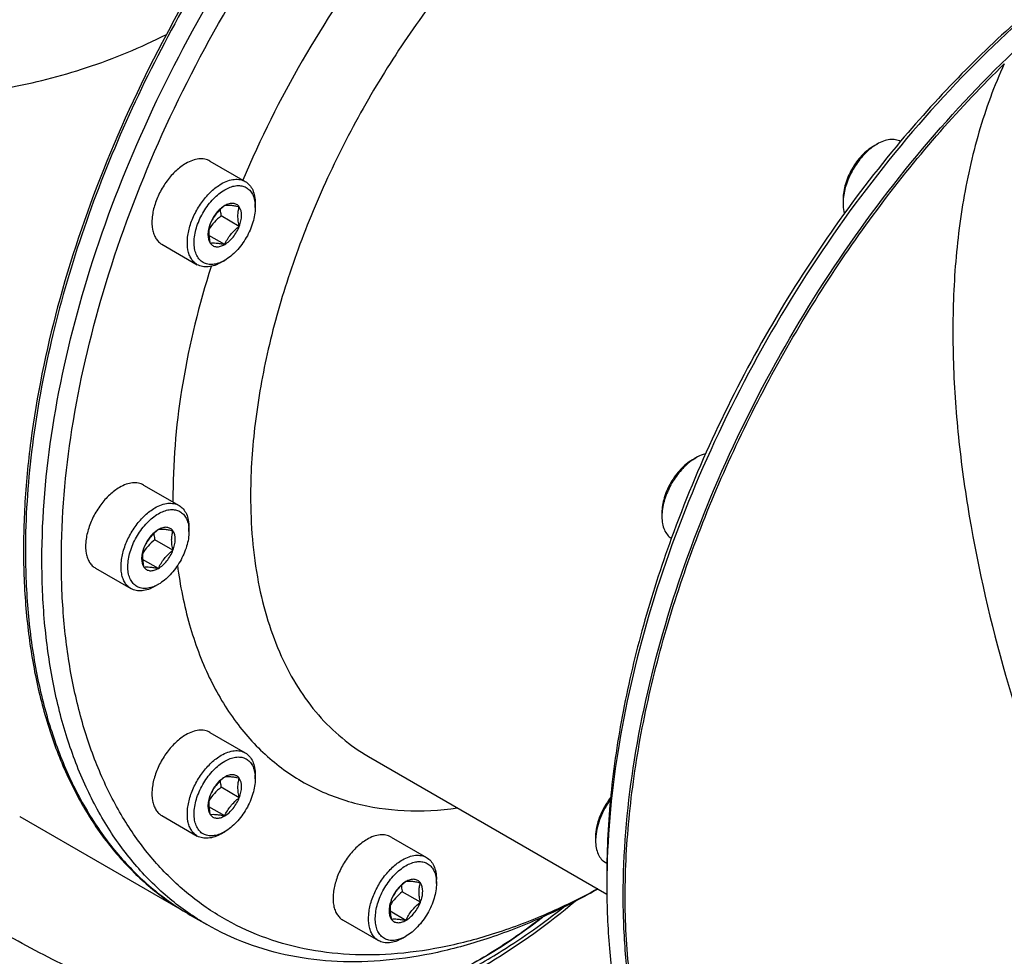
# Model space of a CAD drawing. Header units: millimetres. Extents: x 16 to 3344, y 34 to 2360.
# Tile 82 of 101: x 3001 to 3073, y 1709 to 1777. Entities that reach past the tile are written whole.
import ezdxf

# ---------------------------------------------------------------- set-up
doc = ezdxf.new("R2010")
doc.units = ezdxf.units.MM
doc.header["$LTSCALE"] = 185.02
doc.layers.add('DEFAULT_VBL21', color=7, linetype='CONTINUOUS')
doc.layers.add('MIDDLE_ASM_PBL26', color=7, linetype='CONTINUOUS')

# ---------------------------------------------------------------- blocks, each defined once
blk = doc.blocks.new('MIDDLE_ASM_PBL26', base_point=(3064.165, 1727.721))
at = {"layer": 'MIDDLE_ASM_PBL26', "color": 7}
for p, q in [((3063.176, 1767.931), (3063.423, 1768.073)), ((3014.815, 1766.837), (3017.396, 1765.347)), ((3018.121, 1763.459), (3018.121, 1763.745)), ((3060.948, 1764.073), (3060.948, 1763.787)), ((3016.954, 1762.078), (3015.634, 1762.84)), ((3015.893, 1760.759), (3014.745, 1761.421)), ((3011.315, 1760.775), (3013.896, 1759.285)), ((3015.646, 1759.458), (3015.893, 1759.601)), ((3049.976, 1745.068), (3050.223, 1745.211)), ((3009.983, 1743.227), (3012.564, 1741.737)), ((3047.748, 1741.21), (3047.748, 1740.924)), ((3013.289, 1739.849), (3013.289, 1740.135)), ((3012.122, 1738.468), (3010.803, 1739.23)), ((3011.062, 1737.149), (3009.914, 1737.811)), ((3006.483, 1737.165), (3009.064, 1735.675)), ((3010.814, 1735.848), (3011.062, 1735.991)), ((3014.815, 1725.196), (3017.396, 1723.705)), ((3026.374, 1723.443), (3043.741, 1713.417)), ((3018.121, 1721.817), (3018.121, 1722.103)), ((3016.954, 1720.437), (3015.634, 1721.198)), ((3015.893, 1719.117), (3014.745, 1719.78)), ((3000.961, 1719.063), (3000.956, 1719.066)), ((3000.956, 1719.066), (3013.245, 1711.97)), ((3011.315, 1719.133), (3013.896, 1717.643)), ((3015.646, 1717.817), (3015.893, 1717.959)), ((3028.014, 1717.574), (3030.595, 1716.084)), ((3042.917, 1717.6), (3042.917, 1717.314)), ((3043.745, 1715.652), (3043.642, 1715.712)), ((3043.73, 1714.803), (3043.73, 1713.987)), ((3031.32, 1714.196), (3031.32, 1714.482)), ((3030.154, 1712.816), (3028.834, 1713.577)), ((3013.387, 1711.889), (3014.589, 1711.195)), ((3029.093, 1711.496), (3027.945, 1712.159)), ((3024.514, 1711.512), (3027.095, 1710.022)), ((3028.845, 1710.195), (3029.093, 1710.338))]:
    blk.add_line(p, q, dxfattribs=at)
for centre, radius, start, end in [((3089.273, 1735.049), 78.204, 142.8745, 157.12503), ((3065.175, 1765.042), 3.501, 120.02768, 124.68009), ((3064.755, 1763.765), 3.808, 175.05796, 175.38604), ((3051.975, 1742.179), 3.501, 120.02768, 124.68009), ((3055.14, 1742.441), 43.018, 179.8164, 179.99992), ((3054.619, 1742.44), 42.497, 179.99906, 180.61633), ((3057.015, 1742.441), 39.236, 179.8164, 179.99992), ((3051.556, 1740.903), 3.808, 175.05796, 175.38604), ((3046.724, 1717.292), 3.808, 175.05796, 175.38604), ((3099.232, 1713.984), 55.502, 179.15953, 179.99729)]:
    blk.add_arc(centre, radius, start, end, dxfattribs=at)
blk.add_ellipse((2993.454, 1749.503), major_axis=(54.869, -26.291), ratio=0.715085, start_param=3.469476, end_param=5.946833, dxfattribs=at)
for points, knots in [([(3071.386, 1812.348), (3070.673, 1812.76), (3069.186, 1813.496), (3066.814, 1814.316), (3064.31, 1814.85), (3060.754, 1815.183), (3056.012, 1814.835), (3050.166, 1813.281), (3044.173, 1810.633), (3038.154, 1806.95), (3032.232, 1802.314), (3026.528, 1796.821), (3021.164, 1790.588), (3016.253, 1783.748), (3011.899, 1776.446), (3008.196, 1768.839), (3005.222, 1761.088), (3003.042, 1753.359), (3001.7, 1745.815), (3001.374, 1740.847), (3001.374, 1738.44)], [0, 0, 0, 0, 0.021332, 0.042893, 0.064898, 0.087543, 0.135318, 0.187219, 0.243656, 0.304604, 0.369692, 0.438289, 0.509575, 0.5826, 0.656331, 0.729708, 0.801685, 0.871278, 0.937616, 1, 1, 1, 1]), ([(3002.576, 1737.746), (3002.576, 1740.988), (3003.17, 1747.735), (3005.537, 1757.912), (3009.33, 1768.221), (3014.405, 1778.274), (3020.573, 1787.696), (3027.605, 1796.135), (3035.235, 1803.273), (3040.781, 1807.161), (3043.588, 1808.782)], [0, 0, 0, 0, 0.114155, 0.237327, 0.366977, 0.500002, 0.633026, 0.762675, 0.885846, 1, 1, 1, 1]), ([(3003.991, 1737.746), (3003.991, 1740.932), (3004.574, 1747.562), (3006.901, 1757.564), (3010.627, 1767.696), (3015.615, 1777.575), (3021.677, 1786.835), (3028.588, 1795.128), (3036.087, 1802.144), (3041.536, 1805.964), (3044.296, 1807.557)], [0, 0, 0, 0, 0.114155, 0.237327, 0.366977, 0.500002, 0.633026, 0.762675, 0.885846, 1, 1, 1, 1]), ([(3035.06, 1804.677), (3032.759, 1802.876), (3029.354, 1800.014), (3025.1, 1795.783), (3022.011, 1792.281), (3019.116, 1788.502), (3016.438, 1784.495), (3013.961, 1780.331), (3012.409, 1777.494), (3011.647, 1776.067)], [0, 0, 0, 0, 0.235071, 0.357157, 0.482441, 0.610349, 0.739846, 0.869924, 1, 1, 1, 1]), ([(3067.874, 1795.324), (3067.365, 1795.617), (3066.302, 1796.143), (3064.608, 1796.73), (3062.82, 1797.112), (3060.28, 1797.352), (3056.894, 1797.106), (3052.718, 1796), (3048.437, 1794.114), (3044.137, 1791.489), (3039.905, 1788.184), (3035.828, 1784.266), (3031.992, 1779.82), (3028.478, 1774.939), (3025.36, 1769.727), (3022.706, 1764.296), (3020.571, 1758.76), (3019, 1753.236), (3018.028, 1747.842), (3017.785, 1744.289), (3017.779, 1742.567)], [0, 0, 0, 0, 0.021331, 0.042889, 0.064891, 0.087531, 0.135289, 0.187162, 0.243564, 0.304471, 0.369515, 0.438072, 0.509325, 0.582326, 0.656051, 0.72944, 0.80145, 0.871099, 0.937517, 1, 1, 1, 1]), ([(3084.042, 1784.611), (3081.3, 1782.974), (3075.893, 1779.092), (3068.451, 1772.032), (3061.592, 1763.738), (3055.566, 1754.51), (3050.587, 1744.676), (3046.834, 1734.59), (3044.441, 1724.614), (3043.783, 1717.991), (3043.736, 1714.798)], [0, 0, 0, 0, 0.1146, 0.237859, 0.367318, 0.5, 0.632681, 0.76214, 0.8854, 1, 1, 1, 1]), ([(3084.034, 1784.613), (3082.348, 1783.64), (3078.99, 1781.45), (3074.172, 1777.623), (3069.5, 1773.214), (3066.569, 1769.974), (3065.142, 1768.275)], [0, 0, 0, 0, 0.232849, 0.478314, 0.734723, 1, 1, 1, 1]), ([(3044.932, 1713.293), (3044.932, 1716.401), (3045.478, 1722.862), (3047.664, 1732.622), (3051.176, 1742.533), (3055.891, 1752.249), (3061.646, 1761.437), (3068.244, 1769.778), (3075.454, 1776.983), (3080.713, 1781.023), (3083.391, 1782.762)], [0, 0, 0, 0, 0.113428, 0.235558, 0.364099, 0.496239, 0.628896, 0.758955, 0.883488, 1, 1, 1, 1]), ([(3000.06, 1772.184), (3001.024, 1772.357), (3002.966, 1772.773), (3006.891, 1773.916), (3009.771, 1775.118), (3011.647, 1776.068)], [0, 0, 0, 0, 0.239643, 0.485499, 1, 1, 1, 1]), ([(3011.647, 1776.067), (3009.938, 1772.87), (3006.91, 1766.384), (3003.568, 1756.44), (3001.875, 1748.167), (3001.268, 1741.78), (3001.186, 1737.258), (3001.47, 1732.956), (3002.118, 1728.911), (3003.126, 1725.16), (3004.486, 1721.735), (3006.188, 1718.668), (3008.221, 1715.988), (3010.565, 1713.722), (3012.329, 1712.5), (3013.245, 1711.97)], [0, 0, 0, 0, 0.155793, 0.306827, 0.449822, 0.5175, 0.582266, 0.643962, 0.70252, 0.757985, 0.810528, 0.860465, 0.908261, 0.954529, 1, 1, 1, 1]), ([(3055.488, 1687.69), (3054.357, 1688.5), (3052.224, 1690.407), (3049.599, 1693.937), (3047.542, 1698.107), (3046.077, 1702.848), (3045.219, 1708.09), (3044.974, 1713.755), (3045.345, 1719.761), (3046.326, 1726.021), (3047.9, 1732.442), (3050.045, 1738.929), (3052.729, 1745.385), (3055.91, 1751.714), (3059.543, 1757.822), (3063.572, 1763.617), (3067.938, 1769.012), (3071.081, 1772.345), (3072.696, 1773.921)], [0, 0, 0, 0, 0.043052, 0.087874, 0.13542, 0.186344, 0.240995, 0.299454, 0.36158, 0.427053, 0.49541, 0.566082, 0.638422, 0.711727, 0.785266, 0.858301, 0.930107, 1, 1, 1, 1]), ([(3072.697, 1773.922), (3071.957, 1772.316), (3070.722, 1768.941), (3069.552, 1763.629), (3068.967, 1758.104), (3068.901, 1752.443), (3069.292, 1746.699), (3070.365, 1738.94), (3072.623, 1729.232), (3076.503, 1717.768), (3080.569, 1708.413), (3084.267, 1701.068), (3088.261, 1693.799), (3091.554, 1688.502), (3093.864, 1685.042)], [0, 0, 0, 0, 0.05603, 0.113369, 0.17198, 0.231749, 0.292544, 0.35423, 0.479769, 0.607642, 0.737256, 0.802581, 0.868178, 1, 1, 1, 1]), ([(3065.139, 1768.266), (3065.024, 1768.327), (3064.762, 1768.414), (3064.33, 1768.417), (3063.872, 1768.303), (3063.573, 1768.16), (3063.423, 1768.073)], [0, 0, 0, 0, 0.217755, 0.45145, 0.710852, 1, 1, 1, 1]), ([(3065.142, 1768.275), (3063.355, 1766.149), (3059.95, 1761.697), (3055.431, 1754.588), (3051.534, 1747.12), (3049.381, 1741.945), (3048.433, 1739.335)], [0, 0, 0, 0, 0.248156, 0.499999, 0.751843, 1, 1, 1, 1]), ([(3063.176, 1767.931), (3062.859, 1767.748), (3062.261, 1767.244), (3061.562, 1766.29), (3061.085, 1765.208), (3060.948, 1764.438), (3060.948, 1764.073)], [0, 0, 0, 0, 0.237218, 0.499999, 0.762781, 1, 1, 1, 1]), ([(3063.183, 1767.921), (3062.884, 1767.715), (3062.32, 1767.197), (3061.647, 1766.256), (3061.164, 1765.204), (3060.993, 1764.456), (3060.962, 1764.093)], [0, 0, 0, 0, 0.239961, 0.499579, 0.759421, 1, 1, 1, 1]), ([(3014.815, 1766.837), (3014.699, 1766.904), (3014.434, 1767), (3013.993, 1767.011), (3013.524, 1766.898), (3013.218, 1766.752), (3013.065, 1766.664)], [0, 0, 0, 0, 0.217773, 0.450952, 0.710202, 1, 1, 1, 1]), ([(3018.83, 1703.92), (3017.069, 1704.082), (3013.529, 1704.699), (3008.343, 1706.342), (3003.266, 1708.598), (2998.331, 1711.372), (2993.552, 1714.583), (2987.369, 1719.391), (2980.091, 1726.201), (2972.103, 1735.293), (2966.034, 1743.491), (2961.522, 1750.366), (2957.224, 1757.46), (2954.283, 1762.96), (2952.442, 1766.691)], [0, 0, 0, 0, 0.05603, 0.11337, 0.171981, 0.23175, 0.292544, 0.35423, 0.479769, 0.607642, 0.737256, 0.80258, 0.868178, 1, 1, 1, 1]), ([(3013.065, 1766.664), (3012.806, 1766.514), (3012.303, 1766.127), (3011.659, 1765.395), (3011.129, 1764.533), (3010.757, 1763.612), (3010.572, 1762.706), (3010.589, 1761.993), (3010.721, 1761.503), (3010.868, 1761.199), (3011.065, 1760.95), (3011.228, 1760.825), (3011.315, 1760.775)], [0, 0, 0, 0, 0.128679, 0.270272, 0.417427, 0.561774, 0.695446, 0.812711, 0.864676, 0.91251, 0.95714, 1, 1, 1, 1]), ([(3013.896, 1759.285), (3013.809, 1759.335), (3013.646, 1759.46), (3013.449, 1759.709), (3013.302, 1760.013), (3013.17, 1760.503), (3013.153, 1761.216), (3013.338, 1762.122), (3013.71, 1763.043), (3014.24, 1763.905), (3014.884, 1764.637), (3015.387, 1765.024), (3015.646, 1765.174)], [0, 0, 0, 0, 0.04286, 0.08749, 0.135324, 0.187289, 0.304554, 0.438225, 0.582572, 0.729728, 0.871321, 1, 1, 1, 1]), ([(3015.646, 1765.174), (3015.799, 1765.262), (3016.105, 1765.408), (3016.574, 1765.521), (3017.015, 1765.51), (3017.28, 1765.414), (3017.396, 1765.347)], [0, 0, 0, 0, 0.289798, 0.549047, 0.782227, 1, 1, 1, 1]), ([(3015.893, 1764.745), (3016.022, 1764.819), (3016.278, 1764.943), (3016.671, 1765.048), (3017.043, 1765.057), (3017.381, 1764.966), (3017.668, 1764.776), (3017.89, 1764.498), (3018.041, 1764.145), (3018.091, 1763.883), (3018.106, 1763.744)], [0, 0, 0, 0, 0.147578, 0.280725, 0.401109, 0.512894, 0.622444, 0.73678, 0.86156, 1, 1, 1, 1]), ([(3017.396, 1765.347), (3017.511, 1765.28), (3017.727, 1765.099), (3017.957, 1764.723), (3018.094, 1764.259), (3018.121, 1763.922), (3018.121, 1763.745)], [0, 0, 0, 0, 0.217772, 0.450951, 0.710201, 1, 1, 1, 1]), ([(3015.639, 1759.471), (3015.507, 1759.412), (3015.245, 1759.322), (3014.85, 1759.281), (3014.487, 1759.346), (3014.174, 1759.52), (3013.929, 1759.794), (3013.76, 1760.15), (3013.669, 1760.574), (3013.653, 1761.237), (3013.844, 1762.138), (3014.327, 1763.179), (3015.011, 1764.09), (3015.589, 1764.57), (3015.893, 1764.745)], [0, 0, 0, 0, 0.05678, 0.107763, 0.154443, 0.199419, 0.245816, 0.296318, 0.352528, 0.414929, 0.555745, 0.709509, 0.862168, 1, 1, 1, 1]), ([(3015.893, 1763.587), (3015.665, 1763.408), (3015.345, 1763.111), (3015.02, 1762.642), (3014.891, 1762.393), (3014.833, 1762.268)], [0, 0, 0, 0, 0.509246, 0.757624, 1, 1, 1, 1]), ([(3015.893, 1763.587), (3015.78, 1763.522), (3015.558, 1763.357), (3015.166, 1762.937), (3014.941, 1762.546), (3014.833, 1762.268)], [0, 0, 0, 0, 0.228314, 0.47826, 1, 1, 1, 1]), ([(3016.954, 1763.493), (3016.903, 1763.565), (3016.77, 1763.692), (3016.496, 1763.772), (3016.19, 1763.733), (3015.993, 1763.645), (3015.893, 1763.587)], [0, 0, 0, 0, 0.226462, 0.452923, 0.706142, 1, 1, 1, 1]), ([(3016.954, 1763.493), (3016.844, 1763.516), (3016.636, 1763.556), (3016.284, 1763.606), (3016.037, 1763.609), (3015.893, 1763.587)], [0, 0, 0, 0, 0.315641, 0.592564, 1, 1, 1, 1]), ([(3018.121, 1763.459), (3018.121, 1763.094), (3017.984, 1762.324), (3017.506, 1761.242), (3016.808, 1760.287), (3016.209, 1759.784), (3015.893, 1759.601)], [0, 0, 0, 0, 0.237219, 0.500001, 0.762782, 1, 1, 1, 1]), ([(3016.954, 1762.078), (3016.926, 1762.207), (3016.879, 1762.459), (3016.85, 1762.83), (3016.875, 1763.175), (3016.924, 1763.391), (3016.954, 1763.493)], [0, 0, 0, 0, 0.276815, 0.537689, 0.777992, 1, 1, 1, 1]), ([(3016.954, 1762.078), (3017.006, 1762.212), (3017.085, 1762.476), (3017.143, 1762.956), (3017.075, 1763.32), (3016.954, 1763.493)], [0, 0, 0, 0, 0.29503, 0.564528, 1, 1, 1, 1]), ([(3018.106, 1763.744), (3018.108, 1763.721), (3018.117, 1763.626), (3018.121, 1763.531), (3018.121, 1763.459)], [0, 0, 0, 0, 0.244381, 1, 1, 1, 1]), ([(3060.96, 1764.072), (3060.958, 1764.048), (3060.951, 1763.953), (3060.948, 1763.858), (3060.948, 1763.787)], [0, 0, 0, 0, 0.254335, 1, 1, 1, 1]), ([(3060.948, 1763.787), (3060.948, 1763.719), (3060.956, 1763.463), (3060.997, 1763.207), (3061.052, 1763.027)], [0, 0, 0, 0, 0.265536, 1, 1, 1, 1]), ([(3015.634, 1762.84), (3015.459, 1762.701), (3015.126, 1762.407), (3014.861, 1762.047), (3014.75, 1761.859)], [0, 0, 0, 0, 0.50638, 1, 1, 1, 1]), ([(3015.557, 1763.297), (3015.561, 1763.259), (3015.581, 1763.106), (3015.609, 1762.954), (3015.634, 1762.84)], [0, 0, 0, 0, 0.244568, 1, 1, 1, 1]), ([(3014.833, 1762.268), (3014.781, 1762.134), (3014.701, 1761.87), (3014.643, 1761.39), (3014.711, 1761.026), (3014.833, 1760.854)], [0, 0, 0, 0, 0.29503, 0.564528, 1, 1, 1, 1]), ([(3014.833, 1762.268), (3014.803, 1762.166), (3014.754, 1761.951), (3014.729, 1761.605), (3014.758, 1761.235), (3014.804, 1760.982), (3014.833, 1760.854)], [0, 0, 0, 0, 0.222008, 0.462311, 0.723185, 1, 1, 1, 1]), ([(3015.893, 1760.759), (3015.951, 1760.884), (3016.08, 1761.133), (3016.406, 1761.602), (3016.726, 1761.899), (3016.954, 1762.078)], [0, 0, 0, 0, 0.242376, 0.490754, 1, 1, 1, 1]), ([(3015.893, 1760.759), (3016.006, 1760.824), (3016.228, 1760.989), (3016.62, 1761.409), (3016.846, 1761.8), (3016.954, 1762.078)], [0, 0, 0, 0, 0.228314, 0.47826, 1, 1, 1, 1]), ([(2935.454, 1761.808), (2935.454, 1759.777), (2935.806, 1755.64), (2937.301, 1749.487), (2939.722, 1743.385), (2944.181, 1735.31), (2950.225, 1727.846), (2957.456, 1721.221), (2963.556, 1716.627), (2970.164, 1712.556), (2979.525, 1707.916), (2989.491, 1704.587), (2999.702, 1702.777), (3009.649, 1702.059), (3017.091, 1702.74), (3021.81, 1703.831)], [0, 0, 0, 0, 0.052366, 0.106542, 0.162777, 0.221164, 0.343959, 0.408177, 0.473844, 0.540605, 0.608054, 0.743022, 0.809694, 0.875093, 1, 1, 1, 1]), ([(3014.833, 1760.854), (3014.976, 1760.876), (3015.223, 1760.872), (3015.576, 1760.823), (3015.783, 1760.782), (3015.893, 1760.759)], [0, 0, 0, 0, 0.407436, 0.684359, 1, 1, 1, 1]), ([(3014.833, 1760.854), (3014.883, 1760.781), (3015.017, 1760.654), (3015.29, 1760.574), (3015.596, 1760.613), (3015.794, 1760.701), (3015.893, 1760.759)], [0, 0, 0, 0, 0.226462, 0.452923, 0.706142, 1, 1, 1, 1]), ([(3014.906, 1759.164), (3014.027, 1756.379), (3012.671, 1750.904), (3012.131, 1745.279), (3012.123, 1742.579)], [0, 0, 0, 0, 0.519604, 1, 1, 1, 1]), ([(3015.646, 1759.458), (3015.492, 1759.37), (3015.187, 1759.224), (3014.717, 1759.111), (3014.276, 1759.122), (3014.011, 1759.218), (3013.896, 1759.285)], [0, 0, 0, 0, 0.289798, 0.549047, 0.782227, 1, 1, 1, 1]), ([(3015.893, 1759.601), (3015.872, 1759.589), (3015.789, 1759.542), (3015.704, 1759.5), (3015.639, 1759.471)], [0, 0, 0, 0, 0.255649, 1, 1, 1, 1]), ([(3050.934, 1745.501), (3050.875, 1745.487), (3050.628, 1745.418), (3050.393, 1745.309), (3050.223, 1745.211)], [0, 0, 0, 0, 0.235177, 1, 1, 1, 1]), ([(3049.976, 1745.068), (3049.66, 1744.885), (3049.061, 1744.382), (3048.363, 1743.427), (3047.885, 1742.345), (3047.748, 1741.575), (3047.748, 1741.21)], [0, 0, 0, 0, 0.237218, 0.499999, 0.762781, 1, 1, 1, 1]), ([(3049.983, 1745.059), (3049.684, 1744.852), (3049.121, 1744.334), (3048.447, 1743.393), (3047.964, 1742.341), (3047.793, 1741.594), (3047.762, 1741.231)], [0, 0, 0, 0, 0.239961, 0.499579, 0.759421, 1, 1, 1, 1]), ([(3009.983, 1743.227), (3009.868, 1743.294), (3009.603, 1743.39), (3009.162, 1743.401), (3008.692, 1743.288), (3008.387, 1743.142), (3008.233, 1743.054)], [0, 0, 0, 0, 0.217773, 0.450952, 0.710202, 1, 1, 1, 1]), ([(3008.233, 1743.054), (3007.974, 1742.904), (3007.471, 1742.517), (3006.828, 1741.785), (3006.298, 1740.923), (3005.926, 1740.002), (3005.741, 1739.096), (3005.757, 1738.383), (3005.889, 1737.893), (3006.037, 1737.589), (3006.233, 1737.34), (3006.397, 1737.215), (3006.483, 1737.165)], [0, 0, 0, 0, 0.128679, 0.270272, 0.417427, 0.561774, 0.695446, 0.812711, 0.864676, 0.91251, 0.95714, 1, 1, 1, 1]), ([(3010.814, 1741.563), (3010.968, 1741.652), (3011.273, 1741.798), (3011.743, 1741.911), (3012.183, 1741.9), (3012.449, 1741.803), (3012.564, 1741.737)], [0, 0, 0, 0, 0.289798, 0.549047, 0.782227, 1, 1, 1, 1]), ([(3017.779, 1742.441), (3017.779, 1740.338), (3018.025, 1737.25), (3018.974, 1733.369), (3019.94, 1730.783), (3021.171, 1728.469), (3022.657, 1726.45), (3024.386, 1724.749), (3025.694, 1723.836), (3026.374, 1723.443)], [0, 0, 0, 0, 0.289272, 0.422538, 0.548498, 0.667894, 0.781869, 0.891953, 1, 1, 1, 1]), ([(3009.064, 1735.675), (3008.978, 1735.724), (3008.814, 1735.85), (3008.618, 1736.099), (3008.47, 1736.403), (3008.338, 1736.892), (3008.322, 1737.606), (3008.507, 1738.512), (3008.879, 1739.433), (3009.409, 1740.295), (3010.052, 1741.027), (3010.555, 1741.414), (3010.814, 1741.563)], [0, 0, 0, 0, 0.04286, 0.08749, 0.135324, 0.187289, 0.304554, 0.438225, 0.582572, 0.729728, 0.871321, 1, 1, 1, 1]), ([(3011.062, 1741.135), (3011.19, 1741.209), (3011.447, 1741.333), (3011.84, 1741.437), (3012.212, 1741.447), (3012.549, 1741.356), (3012.836, 1741.166), (3013.059, 1740.888), (3013.21, 1740.535), (3013.26, 1740.273), (3013.275, 1740.134)], [0, 0, 0, 0, 0.147578, 0.280725, 0.401109, 0.512894, 0.622444, 0.73678, 0.86156, 1, 1, 1, 1]), ([(3012.564, 1741.737), (3012.68, 1741.67), (3012.896, 1741.489), (3013.126, 1741.113), (3013.262, 1740.649), (3013.289, 1740.312), (3013.289, 1740.135)], [0, 0, 0, 0, 0.217772, 0.450951, 0.710201, 1, 1, 1, 1]), ([(3047.76, 1741.209), (3047.758, 1741.185), (3047.752, 1741.09), (3047.748, 1740.995), (3047.748, 1740.924)], [0, 0, 0, 0, 0.254335, 1, 1, 1, 1]), ([(3010.807, 1735.861), (3010.675, 1735.802), (3010.414, 1735.712), (3010.019, 1735.67), (3009.655, 1735.736), (3009.342, 1735.91), (3009.097, 1736.183), (3008.928, 1736.54), (3008.838, 1736.964), (3008.822, 1737.627), (3009.013, 1738.528), (3009.496, 1739.569), (3010.18, 1740.479), (3010.758, 1740.959), (3011.062, 1741.135)], [0, 0, 0, 0, 0.05678, 0.107763, 0.154443, 0.199419, 0.245816, 0.296318, 0.352528, 0.414929, 0.555745, 0.709509, 0.862168, 1, 1, 1, 1]), ([(3047.748, 1740.924), (3047.748, 1740.751), (3047.774, 1740.421), (3047.904, 1739.967), (3048.123, 1739.595), (3048.329, 1739.411), (3048.44, 1739.342)], [0, 0, 0, 0, 0.289145, 0.548548, 0.782246, 1, 1, 1, 1]), ([(3011.062, 1739.977), (3010.834, 1739.798), (3010.514, 1739.501), (3010.188, 1739.031), (3010.059, 1738.783), (3010.001, 1738.658)], [0, 0, 0, 0, 0.509246, 0.757624, 1, 1, 1, 1]), ([(3011.062, 1739.977), (3010.948, 1739.912), (3010.727, 1739.746), (3010.335, 1739.327), (3010.109, 1738.936), (3010.001, 1738.658)], [0, 0, 0, 0, 0.228314, 0.47826, 1, 1, 1, 1]), ([(3012.122, 1739.882), (3012.071, 1739.955), (3011.938, 1740.082), (3011.665, 1740.162), (3011.359, 1740.123), (3011.161, 1740.034), (3011.062, 1739.977)], [0, 0, 0, 0, 0.226462, 0.452923, 0.706142, 1, 1, 1, 1]), ([(3012.122, 1739.882), (3012.012, 1739.906), (3011.805, 1739.946), (3011.452, 1739.996), (3011.205, 1739.999), (3011.062, 1739.977)], [0, 0, 0, 0, 0.315641, 0.592564, 1, 1, 1, 1]), ([(3013.289, 1739.849), (3013.289, 1739.484), (3013.152, 1738.714), (3012.675, 1737.632), (3011.976, 1736.677), (3011.378, 1736.173), (3011.062, 1735.991)], [0, 0, 0, 0, 0.237219, 0.500001, 0.762782, 1, 1, 1, 1]), ([(3012.122, 1738.468), (3012.094, 1738.597), (3012.047, 1738.849), (3012.019, 1739.22), (3012.044, 1739.565), (3012.093, 1739.781), (3012.122, 1739.882)], [0, 0, 0, 0, 0.276815, 0.537689, 0.777992, 1, 1, 1, 1]), ([(3012.122, 1738.468), (3012.174, 1738.602), (3012.254, 1738.866), (3012.312, 1739.346), (3012.244, 1739.709), (3012.122, 1739.882)], [0, 0, 0, 0, 0.29503, 0.564528, 1, 1, 1, 1]), ([(3013.275, 1740.134), (3013.277, 1740.111), (3013.286, 1740.016), (3013.289, 1739.921), (3013.289, 1739.849)], [0, 0, 0, 0, 0.244381, 1, 1, 1, 1]), ([(3010.803, 1739.23), (3010.627, 1739.091), (3010.294, 1738.796), (3010.03, 1738.437), (3009.919, 1738.249)], [0, 0, 0, 0, 0.50638, 1, 1, 1, 1]), ([(3010.726, 1739.686), (3010.73, 1739.649), (3010.749, 1739.496), (3010.778, 1739.344), (3010.803, 1739.23)], [0, 0, 0, 0, 0.244568, 1, 1, 1, 1]), ([(3048.433, 1739.335), (3047.675, 1737.249), (3046.336, 1733.091), (3044.853, 1726.84), (3043.947, 1720.754), (3043.73, 1716.751), (3043.73, 1714.803)], [0, 0, 0, 0, 0.265277, 0.521686, 0.767151, 1, 1, 1, 1]), ([(3001.374, 1738.44), (3001.374, 1736.93), (3001.496, 1733.985), (3002.076, 1729.72), (3003.044, 1725.761), (3004.394, 1722.147), (3006.114, 1718.913), (3008.192, 1716.091), (3010.608, 1713.714), (3012.436, 1712.438), (3013.387, 1711.889)], [0, 0, 0, 0, 0.148606, 0.2895, 0.422723, 0.548643, 0.668001, 0.781939, 0.891988, 1, 1, 1, 1]), ([(3010.001, 1738.658), (3009.949, 1738.524), (3009.869, 1738.26), (3009.811, 1737.78), (3009.88, 1737.416), (3010.001, 1737.243)], [0, 0, 0, 0, 0.29503, 0.564528, 1, 1, 1, 1]), ([(3010.001, 1738.658), (3009.971, 1738.556), (3009.922, 1738.34), (3009.897, 1737.995), (3009.926, 1737.625), (3009.973, 1737.372), (3010.001, 1737.243)], [0, 0, 0, 0, 0.222008, 0.462311, 0.723185, 1, 1, 1, 1]), ([(3011.062, 1737.149), (3011.12, 1737.274), (3011.249, 1737.522), (3011.574, 1737.992), (3011.895, 1738.289), (3012.122, 1738.468)], [0, 0, 0, 0, 0.242376, 0.490754, 1, 1, 1, 1]), ([(3011.062, 1737.149), (3011.175, 1737.214), (3011.396, 1737.379), (3011.789, 1737.799), (3012.014, 1738.189), (3012.122, 1738.468)], [0, 0, 0, 0, 0.228314, 0.47826, 1, 1, 1, 1]), ([(3014.589, 1711.195), (3013.638, 1711.744), (3011.81, 1713.02), (3009.394, 1715.397), (3007.316, 1718.219), (3005.596, 1721.453), (3004.246, 1725.067), (3003.278, 1729.026), (3002.698, 1733.291), (3002.576, 1736.236), (3002.576, 1737.746)], [0, 0, 0, 0, 0.108012, 0.218061, 0.331999, 0.451357, 0.577277, 0.7105, 0.851394, 1, 1, 1, 1]), ([(3043.076, 1713.793), (3041.816, 1713.109), (3039.303, 1711.879), (3035.48, 1710.439), (3031.733, 1709.465), (3028.097, 1708.969), (3024.604, 1708.956), (3021.288, 1709.432), (3018.182, 1710.393), (3015.318, 1711.833), (3012.729, 1713.737), (3010.44, 1716.083), (3008.474, 1718.845), (3006.846, 1721.994), (3005.57, 1725.5), (3004.654, 1729.33), (3004.106, 1733.448), (3003.991, 1736.29), (3003.991, 1737.746)], [0, 0, 0, 0, 0.07346, 0.143112, 0.209019, 0.271404, 0.330669, 0.38741, 0.442401, 0.496559, 0.550875, 0.606323, 0.663783, 0.723974, 0.787433, 0.854502, 0.925353, 1, 1, 1, 1]), ([(3010.001, 1737.243), (3010.145, 1737.266), (3010.392, 1737.262), (3010.744, 1737.213), (3010.952, 1737.172), (3011.062, 1737.149)], [0, 0, 0, 0, 0.407436, 0.684359, 1, 1, 1, 1]), ([(3010.001, 1737.243), (3010.052, 1737.171), (3010.185, 1737.044), (3010.459, 1736.964), (3010.765, 1737.003), (3010.962, 1737.091), (3011.062, 1737.149)], [0, 0, 0, 0, 0.226462, 0.452923, 0.706142, 1, 1, 1, 1]), ([(3012.448, 1737.357), (3012.643, 1735.899), (3013.2, 1733.109), (3014.623, 1729.242), (3016.584, 1725.923), (3018.667, 1723.651), (3020.547, 1722.201), (3022.052, 1721.294), (3023.657, 1720.565), (3025.941, 1719.826), (3029.043, 1719.373), (3031.574, 1719.511), (3032.86, 1719.689)], [0, 0, 0, 0, 0.144676, 0.278696, 0.403502, 0.521589, 0.579253, 0.636584, 0.694088, 0.752262, 0.872289, 1, 1, 1, 1]), ([(3010.296, 1699.946), (3005.887, 1700.17), (2999.232, 1701.228), (2990.56, 1703.628), (2984.02, 1705.894), (2977.575, 1708.517), (2971.264, 1711.405), (2965.18, 1714.442), (2959.403, 1717.511), (2954.048, 1720.495), (2949.912, 1722.899), (2946.91, 1724.723), (2944.914, 1725.98), (2943.106, 1727.175), (2941.493, 1728.308), (2940.077, 1729.387), (2938.849, 1730.424), (2937.807, 1731.433), (2936.952, 1732.421), (2936.285, 1733.397), (2935.807, 1734.368), (2935.518, 1735.347), (2935.454, 1736.008), (2935.454, 1736.334)], [0, 0, 0, 0, 0.154776, 0.234552, 0.315416, 0.397247, 0.478401, 0.558705, 0.635578, 0.707735, 0.773596, 0.803284, 0.830885, 0.856287, 0.879257, 0.899981, 0.918689, 0.935567, 0.950779, 0.96443, 0.976887, 0.98858, 1, 1, 1, 1]), ([(3010.814, 1735.848), (3010.661, 1735.759), (3010.355, 1735.614), (3009.886, 1735.501), (3009.445, 1735.512), (3009.18, 1735.608), (3009.064, 1735.675)], [0, 0, 0, 0, 0.289798, 0.549047, 0.782227, 1, 1, 1, 1]), ([(3011.062, 1735.991), (3011.041, 1735.979), (3010.958, 1735.932), (3010.872, 1735.89), (3010.807, 1735.861)], [0, 0, 0, 0, 0.255649, 1, 1, 1, 1]), ([(3013.065, 1725.022), (3012.806, 1724.873), (3012.303, 1724.486), (3011.659, 1723.753), (3011.129, 1722.892), (3010.757, 1721.97), (3010.572, 1721.065), (3010.589, 1720.351), (3010.721, 1719.862), (3010.868, 1719.557), (3011.065, 1719.308), (3011.228, 1719.183), (3011.315, 1719.133)], [0, 0, 0, 0, 0.128679, 0.270272, 0.417427, 0.561774, 0.695446, 0.812711, 0.864676, 0.91251, 0.95714, 1, 1, 1, 1]), ([(3014.815, 1725.196), (3014.699, 1725.262), (3014.434, 1725.359), (3013.993, 1725.37), (3013.524, 1725.256), (3013.218, 1725.111), (3013.065, 1725.022)], [0, 0, 0, 0, 0.217773, 0.450952, 0.710202, 1, 1, 1, 1]), ([(3013.896, 1717.643), (3013.809, 1717.693), (3013.646, 1717.818), (3013.449, 1718.067), (3013.302, 1718.372), (3013.17, 1718.861), (3013.153, 1719.575), (3013.338, 1720.48), (3013.71, 1721.401), (3014.24, 1722.263), (3014.884, 1722.996), (3015.387, 1723.383), (3015.646, 1723.532)], [0, 0, 0, 0, 0.04286, 0.08749, 0.135324, 0.187289, 0.304554, 0.438225, 0.582572, 0.729728, 0.871321, 1, 1, 1, 1]), ([(3015.646, 1723.532), (3015.799, 1723.621), (3016.105, 1723.766), (3016.574, 1723.879), (3017.015, 1723.868), (3017.28, 1723.772), (3017.396, 1723.705)], [0, 0, 0, 0, 0.289798, 0.549047, 0.782227, 1, 1, 1, 1]), ([(3015.893, 1723.103), (3016.022, 1723.178), (3016.278, 1723.301), (3016.671, 1723.406), (3017.043, 1723.415), (3017.381, 1723.324), (3017.668, 1723.135), (3017.89, 1722.856), (3018.041, 1722.504), (3018.091, 1722.241), (3018.106, 1722.103)], [0, 0, 0, 0, 0.147578, 0.280725, 0.401109, 0.512894, 0.622444, 0.73678, 0.86156, 1, 1, 1, 1]), ([(3017.396, 1723.705), (3017.511, 1723.639), (3017.727, 1723.457), (3017.957, 1723.081), (3018.094, 1722.618), (3018.121, 1722.281), (3018.121, 1722.103)], [0, 0, 0, 0, 0.217772, 0.450951, 0.710201, 1, 1, 1, 1]), ([(3015.639, 1717.829), (3015.507, 1717.771), (3015.245, 1717.681), (3014.85, 1717.639), (3014.487, 1717.704), (3014.174, 1717.878), (3013.929, 1718.152), (3013.76, 1718.508), (3013.669, 1718.932), (3013.653, 1719.596), (3013.844, 1720.497), (3014.327, 1721.537), (3015.011, 1722.448), (3015.589, 1722.928), (3015.893, 1723.103)], [0, 0, 0, 0, 0.05678, 0.107763, 0.154443, 0.199419, 0.245816, 0.296318, 0.352528, 0.414929, 0.555745, 0.709509, 0.862168, 1, 1, 1, 1]), ([(3015.893, 1721.946), (3015.665, 1721.766), (3015.345, 1721.469), (3015.02, 1721), (3014.891, 1720.751), (3014.833, 1720.626)], [0, 0, 0, 0, 0.509246, 0.757624, 1, 1, 1, 1]), ([(3015.893, 1721.946), (3015.78, 1721.88), (3015.558, 1721.715), (3015.166, 1721.296), (3014.941, 1720.905), (3014.833, 1720.626)], [0, 0, 0, 0, 0.228314, 0.47826, 1, 1, 1, 1]), ([(3016.954, 1721.851), (3016.903, 1721.923), (3016.77, 1722.05), (3016.496, 1722.13), (3016.19, 1722.092), (3015.993, 1722.003), (3015.893, 1721.946)], [0, 0, 0, 0, 0.226462, 0.452923, 0.706142, 1, 1, 1, 1]), ([(3016.954, 1721.851), (3016.844, 1721.874), (3016.636, 1721.915), (3016.284, 1721.964), (3016.037, 1721.968), (3015.893, 1721.946)], [0, 0, 0, 0, 0.315641, 0.592564, 1, 1, 1, 1]), ([(3018.121, 1721.817), (3018.121, 1721.452), (3017.984, 1720.682), (3017.506, 1719.6), (3016.808, 1718.646), (3016.209, 1718.142), (3015.893, 1717.959)], [0, 0, 0, 0, 0.237219, 0.500001, 0.762782, 1, 1, 1, 1]), ([(3016.954, 1720.437), (3016.926, 1720.566), (3016.879, 1720.818), (3016.85, 1721.189), (3016.875, 1721.534), (3016.924, 1721.749), (3016.954, 1721.851)], [0, 0, 0, 0, 0.276815, 0.537689, 0.777992, 1, 1, 1, 1]), ([(3016.954, 1720.437), (3017.006, 1720.57), (3017.085, 1720.835), (3017.143, 1721.314), (3017.075, 1721.678), (3016.954, 1721.851)], [0, 0, 0, 0, 0.29503, 0.564528, 1, 1, 1, 1]), ([(3018.106, 1722.103), (3018.108, 1722.079), (3018.117, 1721.985), (3018.121, 1721.889), (3018.121, 1721.817)], [0, 0, 0, 0, 0.244381, 1, 1, 1, 1]), ([(3015.634, 1721.198), (3015.459, 1721.06), (3015.126, 1720.765), (3014.861, 1720.406), (3014.75, 1720.218)], [0, 0, 0, 0, 0.50638, 1, 1, 1, 1]), ([(3015.557, 1721.655), (3015.561, 1721.617), (3015.581, 1721.464), (3015.609, 1721.312), (3015.634, 1721.198)], [0, 0, 0, 0, 0.244568, 1, 1, 1, 1]), ([(3014.833, 1720.626), (3014.781, 1720.493), (3014.701, 1720.228), (3014.643, 1719.748), (3014.711, 1719.385), (3014.833, 1719.212)], [0, 0, 0, 0, 0.29503, 0.564528, 1, 1, 1, 1]), ([(3014.833, 1720.626), (3014.803, 1720.525), (3014.754, 1720.309), (3014.729, 1719.964), (3014.758, 1719.593), (3014.804, 1719.341), (3014.833, 1719.212)], [0, 0, 0, 0, 0.222008, 0.462311, 0.723185, 1, 1, 1, 1]), ([(3015.893, 1719.117), (3015.951, 1719.242), (3016.08, 1719.491), (3016.406, 1719.961), (3016.726, 1720.257), (3016.954, 1720.437)], [0, 0, 0, 0, 0.242376, 0.490754, 1, 1, 1, 1]), ([(3015.893, 1719.117), (3016.006, 1719.183), (3016.228, 1719.348), (3016.62, 1719.767), (3016.846, 1720.158), (3016.954, 1720.437)], [0, 0, 0, 0, 0.228314, 0.47826, 1, 1, 1, 1]), ([(3044.014, 1720.449), (3043.679, 1720.027), (3043.274, 1719.322), (3042.975, 1718.33), (3042.917, 1717.835), (3042.917, 1717.6)], [0, 0, 0, 0, 0.521934, 0.771732, 1, 1, 1, 1]), ([(3044.002, 1720.304), (3043.704, 1719.899), (3043.226, 1719.041), (3042.971, 1718.087), (3042.931, 1717.62)], [0, 0, 0, 0, 0.517784, 1, 1, 1, 1]), ([(3014.833, 1719.212), (3014.976, 1719.234), (3015.223, 1719.231), (3015.576, 1719.181), (3015.783, 1719.14), (3015.893, 1719.117)], [0, 0, 0, 0, 0.407436, 0.684359, 1, 1, 1, 1]), ([(3014.833, 1719.212), (3014.883, 1719.14), (3015.017, 1719.012), (3015.29, 1718.933), (3015.596, 1718.971), (3015.794, 1719.06), (3015.893, 1719.117)], [0, 0, 0, 0, 0.226462, 0.452923, 0.706142, 1, 1, 1, 1]), ([(3015.646, 1717.817), (3015.492, 1717.728), (3015.187, 1717.582), (3014.717, 1717.469), (3014.276, 1717.48), (3014.011, 1717.577), (3013.896, 1717.643)], [0, 0, 0, 0, 0.289798, 0.549047, 0.782227, 1, 1, 1, 1]), ([(3015.893, 1717.959), (3015.872, 1717.947), (3015.789, 1717.901), (3015.704, 1717.858), (3015.639, 1717.829)], [0, 0, 0, 0, 0.255649, 1, 1, 1, 1]), ([(3028.014, 1717.574), (3027.899, 1717.641), (3027.634, 1717.737), (3027.193, 1717.748), (3026.724, 1717.635), (3026.418, 1717.49), (3026.264, 1717.401)], [0, 0, 0, 0, 0.217773, 0.450952, 0.710202, 1, 1, 1, 1]), ([(3042.929, 1717.599), (3042.927, 1717.575), (3042.92, 1717.48), (3042.917, 1717.385), (3042.917, 1717.314)], [0, 0, 0, 0, 0.254335, 1, 1, 1, 1]), ([(3026.264, 1717.401), (3026.005, 1717.252), (3025.502, 1716.865), (3024.859, 1716.132), (3024.329, 1715.27), (3023.957, 1714.349), (3023.772, 1713.444), (3023.789, 1712.73), (3023.921, 1712.241), (3024.068, 1711.936), (3024.265, 1711.687), (3024.428, 1711.562), (3024.514, 1711.512)], [0, 0, 0, 0, 0.128679, 0.270272, 0.417427, 0.561774, 0.695446, 0.812711, 0.864676, 0.91251, 0.95714, 1, 1, 1, 1]), ([(3042.917, 1717.314), (3042.917, 1717.136), (3042.944, 1716.799), (3043.081, 1716.336), (3043.31, 1715.96), (3043.526, 1715.778), (3043.642, 1715.712)], [0, 0, 0, 0, 0.289799, 0.549049, 0.782228, 1, 1, 1, 1]), ([(3028.845, 1715.911), (3028.999, 1716), (3029.304, 1716.145), (3029.774, 1716.258), (3030.215, 1716.247), (3030.48, 1716.151), (3030.595, 1716.084)], [0, 0, 0, 0, 0.289798, 0.549047, 0.782227, 1, 1, 1, 1]), ([(3030.595, 1716.084), (3030.711, 1716.018), (3030.927, 1715.836), (3031.157, 1715.46), (3031.293, 1714.997), (3031.32, 1714.66), (3031.32, 1714.482)], [0, 0, 0, 0, 0.217772, 0.450951, 0.710201, 1, 1, 1, 1]), ([(3027.095, 1710.022), (3027.009, 1710.072), (3026.846, 1710.197), (3026.649, 1710.446), (3026.502, 1710.75), (3026.37, 1711.24), (3026.353, 1711.954), (3026.538, 1712.859), (3026.91, 1713.78), (3027.44, 1714.642), (3028.083, 1715.374), (3028.586, 1715.761), (3028.845, 1715.911)], [0, 0, 0, 0, 0.04286, 0.08749, 0.135324, 0.187289, 0.304554, 0.438225, 0.582572, 0.729728, 0.871321, 1, 1, 1, 1]), ([(3028.839, 1710.208), (3028.707, 1710.15), (3028.445, 1710.059), (3028.05, 1710.018), (3027.687, 1710.083), (3027.374, 1710.257), (3027.128, 1710.531), (3026.96, 1710.887), (3026.869, 1711.311), (3026.853, 1711.975), (3027.044, 1712.876), (3027.527, 1713.916), (3028.211, 1714.827), (3028.789, 1715.307), (3029.093, 1715.482)], [0, 0, 0, 0, 0.05678, 0.107763, 0.154443, 0.199419, 0.245816, 0.296318, 0.352528, 0.414929, 0.555745, 0.709509, 0.862168, 1, 1, 1, 1]), ([(3029.093, 1715.482), (3029.222, 1715.557), (3029.478, 1715.68), (3029.871, 1715.785), (3030.243, 1715.794), (3030.581, 1715.703), (3030.867, 1715.514), (3031.09, 1715.235), (3031.241, 1714.883), (3031.291, 1714.62), (3031.306, 1714.482)], [0, 0, 0, 0, 0.147578, 0.280725, 0.401109, 0.512894, 0.622444, 0.73678, 0.86156, 1, 1, 1, 1]), ([(3029.093, 1714.325), (3028.865, 1714.145), (3028.545, 1713.848), (3028.219, 1713.379), (3028.09, 1713.13), (3028.032, 1713.005)], [0, 0, 0, 0, 0.509246, 0.757624, 1, 1, 1, 1]), ([(3029.093, 1714.325), (3028.98, 1714.259), (3028.758, 1714.094), (3028.366, 1713.675), (3028.14, 1713.284), (3028.032, 1713.005)], [0, 0, 0, 0, 0.228314, 0.47826, 1, 1, 1, 1]), ([(3028.757, 1714.034), (3028.761, 1713.996), (3028.78, 1713.843), (3028.809, 1713.691), (3028.834, 1713.577)], [0, 0, 0, 0, 0.244568, 1, 1, 1, 1]), ([(3030.154, 1714.23), (3030.103, 1714.302), (3029.97, 1714.429), (3029.696, 1714.509), (3029.39, 1714.47), (3029.192, 1714.382), (3029.093, 1714.325)], [0, 0, 0, 0, 0.226462, 0.452923, 0.706142, 1, 1, 1, 1]), ([(3030.154, 1714.23), (3030.043, 1714.253), (3029.836, 1714.294), (3029.483, 1714.343), (3029.236, 1714.347), (3029.093, 1714.325)], [0, 0, 0, 0, 0.315641, 0.592564, 1, 1, 1, 1]), ([(3031.32, 1714.196), (3031.32, 1713.831), (3031.183, 1713.061), (3030.706, 1711.979), (3030.008, 1711.025), (3029.409, 1710.521), (3029.093, 1710.338)], [0, 0, 0, 0, 0.237219, 0.500001, 0.762782, 1, 1, 1, 1]), ([(3030.154, 1712.816), (3030.125, 1712.945), (3030.079, 1713.197), (3030.05, 1713.568), (3030.075, 1713.913), (3030.124, 1714.128), (3030.154, 1714.23)], [0, 0, 0, 0, 0.276815, 0.537689, 0.777992, 1, 1, 1, 1]), ([(3030.154, 1712.816), (3030.205, 1712.949), (3030.285, 1713.214), (3030.343, 1713.693), (3030.275, 1714.057), (3030.154, 1714.23)], [0, 0, 0, 0, 0.29503, 0.564528, 1, 1, 1, 1]), ([(3031.306, 1714.482), (3031.308, 1714.458), (3031.317, 1714.364), (3031.32, 1714.268), (3031.32, 1714.196)], [0, 0, 0, 0, 0.244381, 1, 1, 1, 1]), ([(3043.73, 1713.987), (3043.73, 1712.476), (3043.852, 1709.531), (3044.432, 1705.266), (3045.4, 1701.308), (3046.75, 1697.694), (3048.47, 1694.459), (3050.548, 1691.637), (3052.963, 1689.26), (3054.792, 1687.984), (3055.743, 1687.435)], [0, 0, 0, 0, 0.148606, 0.2895, 0.422723, 0.548643, 0.668001, 0.781939, 0.891988, 1, 1, 1, 1]), ([(3043.091, 1713.784), (3041.803, 1713.058), (3039.233, 1711.746), (3035.316, 1710.19), (3031.473, 1709.109), (3027.736, 1708.516), (3024.141, 1708.418), (3020.721, 1708.82), (3017.511, 1709.721), (3015.525, 1710.654), (3014.589, 1711.195)], [0, 0, 0, 0, 0.148219, 0.28881, 0.421841, 0.5477, 0.667135, 0.781277, 0.891629, 1, 1, 1, 1]), ([(3028.834, 1713.577), (3028.658, 1713.439), (3028.326, 1713.144), (3028.061, 1712.785), (3027.95, 1712.597)], [0, 0, 0, 0, 0.50638, 1, 1, 1, 1]), ([(3055.479, 1687.678), (3054.635, 1688.272), (3053.018, 1689.615), (3050.897, 1692.013), (3049.077, 1694.789), (3047.018, 1699.064), (3045.697, 1703.914), (3045.039, 1709.119), (3044.932, 1711.879), (3044.932, 1713.293)], [0, 0, 0, 0, 0.10776, 0.218229, 0.332899, 0.452977, 0.71219, 0.852531, 1, 1, 1, 1]), ([(3041.441, 1712.896), (3039.501, 1711.227), (3035.118, 1708.125), (3027.663, 1704.377), (3019.247, 1701.42), (3013.269, 1700.055), (3010.178, 1699.513)], [0, 0, 0, 0, 0.223316, 0.466057, 0.726145, 1, 1, 1, 1]), ([(3028.032, 1713.005), (3027.98, 1712.872), (3027.901, 1712.607), (3027.843, 1712.127), (3027.911, 1711.764), (3028.032, 1711.591)], [0, 0, 0, 0, 0.29503, 0.564528, 1, 1, 1, 1]), ([(3028.032, 1713.005), (3028.003, 1712.904), (3027.953, 1712.688), (3027.929, 1712.343), (3027.957, 1711.972), (3028.004, 1711.72), (3028.032, 1711.591)], [0, 0, 0, 0, 0.222008, 0.462311, 0.723185, 1, 1, 1, 1]), ([(3029.093, 1711.496), (3029.151, 1711.621), (3029.28, 1711.87), (3029.605, 1712.339), (3029.926, 1712.636), (3030.154, 1712.816)], [0, 0, 0, 0, 0.242376, 0.490754, 1, 1, 1, 1]), ([(3029.093, 1711.496), (3029.206, 1711.562), (3029.428, 1711.727), (3029.82, 1712.146), (3030.045, 1712.537), (3030.154, 1712.816)], [0, 0, 0, 0, 0.228314, 0.47826, 1, 1, 1, 1]), ([(3034.467, 1708.311), (3035.017, 1708.629), (3037.126, 1709.895), (3039.145, 1711.314), (3040.567, 1712.458)], [0, 0, 0, 0, 0.258244, 1, 1, 1, 1]), ([(3039.002, 1711.723), (3037.82, 1710.78), (3035.287, 1709.017), (3031.127, 1706.828), (3026.602, 1705.074), (3023.432, 1704.206), (3021.81, 1703.831)], [0, 0, 0, 0, 0.23802, 0.483843, 0.737952, 1, 1, 1, 1]), ([(3028.032, 1711.591), (3028.176, 1711.613), (3028.423, 1711.61), (3028.775, 1711.56), (3028.983, 1711.519), (3029.093, 1711.496)], [0, 0, 0, 0, 0.407436, 0.684359, 1, 1, 1, 1]), ([(3028.032, 1711.591), (3028.083, 1711.518), (3028.216, 1711.391), (3028.49, 1711.312), (3028.796, 1711.35), (3028.993, 1711.439), (3029.093, 1711.496)], [0, 0, 0, 0, 0.226462, 0.452923, 0.706142, 1, 1, 1, 1]), ([(3029.093, 1710.338), (3029.072, 1710.326), (3028.989, 1710.28), (3028.903, 1710.237), (3028.839, 1710.208)], [0, 0, 0, 0, 0.255649, 1, 1, 1, 1]), ([(3028.845, 1710.195), (3028.692, 1710.107), (3028.386, 1709.961), (3027.917, 1709.848), (3027.476, 1709.859), (3027.211, 1709.955), (3027.095, 1710.022)], [0, 0, 0, 0, 0.289798, 0.549047, 0.782227, 1, 1, 1, 1])]:
    blk.add_open_spline(points, degree=3, knots=knots, dxfattribs=at)
blk = doc.blocks.new('DEFAULT_VBL21', base_point=(3028.169, 1858.95))
at = {"layer": 'MIDDLE_ASM_PBL26'}
blk.add_blockref('MIDDLE_ASM_PBL26', (3064.165, 1727.721), dxfattribs=at)

msp = doc.modelspace()

# ---------------------------------------------------------------- block references
at = {"layer": 'DEFAULT_VBL21'}
msp.add_blockref('DEFAULT_VBL21', (3028.169, 1858.95), dxfattribs=at)

doc.saveas('drawing.dxf')
